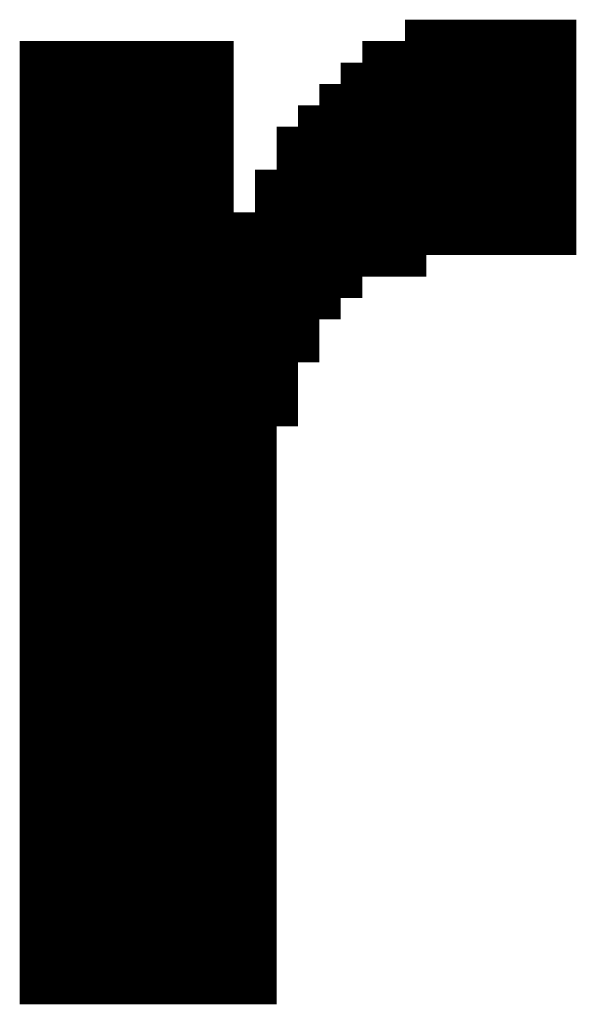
# Model space of a CAD drawing. Extents: x 63 to 129, y -4 to 99.
# Tile 21 of 69: x 79.757 to 80.417, y 3.594 to 4.763. Entities that reach past the tile are written whole.
import ezdxf

# ---------------------------------------------------------------- set-up
doc = ezdxf.new("R2010")
doc.units = 0
doc.layers.get('0').update_dxf_attribs({"linetype": 'CONTINUOUS'})
doc.layers.add('2D_LINE_29', color=112, linetype='CONTINUOUS')

# ---------------------------------------------------------------- blocks, each defined once
blk = doc.blocks.new('SMOOTH_0$0254')
at = {"const_width": 0.0127}
blk.add_lwpolyline([(-0.00635, 0, 1), (0.00635, 0, 1)], format="xyb", close=True, dxfattribs=at)
blk = doc.blocks.new('DRAWING_274')
at = {"layer": '2D_LINE_29', "const_width": 0.0254}
for points in [[(-5.3848, -2.3368), (-5.3848, -2.3114), (-5.3848, -2.286), (-5.3848, -2.2606), (-5.3848, -2.2352), (-5.3848, -2.2098), (-5.3848, -2.1844), (-5.3848, -2.159), (-5.3848, -2.1336), (-5.3848, -2.1082), (-5.3848, -2.0828), (-5.3848, -2.0574), (-5.3848, -2.032), (-5.3848, -2.0066), (-5.3848, -1.9812), (-5.3848, -1.9558), (-5.3848, -1.9304), (-5.3848, -1.905), (-5.3848, -1.8796), (-5.3848, -1.8542), (-5.3848, -1.8288), (-5.3848, -1.8034), (-5.3848, -1.778), (-5.3848, -1.7526), (-5.3848, -1.7272), (-5.3848, -1.7018), (-5.3848, -1.6764), (-5.3848, -1.651), (-5.3848, -1.6256), (-5.3848, -1.6002), (-5.3848, -1.5748), (-5.3848, -1.5494), (-5.3848, -1.524), (-5.3848, -1.4986), (-5.3848, -1.4732), (-5.3848, -1.4478), (-5.3848, -1.4224), (-5.3848, -1.397), (-5.3848, -1.3716), (-5.3848, -1.3462), (-5.3848, -1.3208), (-5.3848, -1.2954), (-5.3848, -1.27), (-5.3848, -1.2446), (-5.3848, -1.2192), (-5.1562, -1.2192), (-5.1562, -1.2446), (-5.1562, -1.27), (-5.1562, -1.2954), (-5.1562, -1.3208), (-5.1562, -1.3462), (-5.1562, -1.3716), (-5.1562, -1.397), (-5.1562, -1.4224), (-5.1562, -1.4478), (-5.1562, -1.4732), (-5.1562, -1.4986), (-5.1562, -1.524), (-5.1562, -1.5494), (-5.1562, -1.5748), (-5.1562, -1.6002), (-5.1562, -1.6256), (-5.1562, -1.651), (-5.1562, -1.6764), (-5.1562, -1.7018), (-5.1562, -1.7272), (-5.1562, -1.7526), (-5.1562, -1.778), (-5.1562, -1.8034), (-5.1562, -1.8288), (-5.1562, -1.8542), (-5.1562, -1.8796), (-5.1562, -1.905), (-5.1562, -1.9304), (-5.1562, -1.9558), (-5.1562, -1.9812), (-5.1562, -2.0066), (-5.1562, -2.032), (-5.1562, -2.0574), (-5.1562, -2.0828), (-5.1562, -2.1082), (-5.1562, -2.1336), (-5.1562, -2.159), (-5.1562, -2.1844), (-5.1562, -2.2098), (-5.1562, -2.2352), (-5.1562, -2.2606), (-5.1562, -2.286), (-5.1562, -2.3114), (-5.1562, -2.3368), (-5.1816, -2.3368), (-5.207, -2.3368), (-5.2324, -2.3368), (-5.2578, -2.3368), (-5.2832, -2.3368), (-5.3086, -2.3368), (-5.334, -2.3368), (-5.3594, -2.3368), (-5.3848, -2.3368), (-5.4102, -2.3368), (-5.4356, -2.3368), (-5.4356, -2.3114), (-5.4356, -2.286), (-5.4356, -2.2606), (-5.4356, -2.2352), (-5.4356, -2.2098), (-5.4356, -2.1844), (-5.4356, -2.159), (-5.4356, -2.1336), (-5.4356, -2.1082), (-5.4356, -2.0828), (-5.4356, -2.0574), (-5.4356, -2.032), (-5.4356, -2.0066), (-5.4356, -1.9812), (-5.4356, -1.9558), (-5.4356, -1.9304), (-5.4356, -1.905), (-5.4356, -1.8796), (-5.4356, -1.8542), (-5.4356, -1.8288), (-5.4356, -1.8034), (-5.4356, -1.778), (-5.4356, -1.7526), (-5.4356, -1.7272), (-5.4356, -1.7018), (-5.4356, -1.6764), (-5.4356, -1.651), (-5.4356, -1.6256), (-5.4356, -1.6002), (-5.4356, -1.5748), (-5.4356, -1.5494), (-5.4356, -1.524), (-5.4356, -1.4986), (-5.4356, -1.4732), (-5.4356, -1.4478), (-5.4356, -1.4224), (-5.4356, -1.397), (-5.4356, -1.3716), (-5.461, -1.3716), (-5.461, -1.3462), (-5.461, -1.3208), (-5.4864, -1.3208), (-5.4864, -1.2954), (-5.5118, -1.2954), (-5.5118, -1.27), (-5.5372, -1.27), (-5.5372, -1.2446), (-5.5626, -1.2446), (-5.5626, -1.2192), (-5.6134, -1.2192), (-5.6134, -1.1938), (-5.7912, -1.1938), (-5.7912, -1.2192), (-5.7912, -1.2446), (-5.7912, -1.27), (-5.7912, -1.2954), (-5.7912, -1.3208), (-5.7912, -1.3462), (-5.7912, -1.3716), (-5.7912, -1.397), (-5.7912, -1.4224), (-5.7912, -1.4478), (-5.7658, -1.4478), (-5.7404, -1.4478), (-5.715, -1.4478), (-5.6896, -1.4478), (-5.6642, -1.4478), (-5.6388, -1.4478), (-5.6134, -1.4478), (-5.6134, -1.4732), (-5.588, -1.4732), (-5.5626, -1.4732), (-5.5372, -1.4732), (-5.5118, -1.4732), (-5.4864, -1.4732), (-5.461, -1.4732), (-5.4356, -1.4732), (-5.4102, -1.4732), (-5.3848, -1.4732), (-5.3594, -1.4732), (-5.334, -1.4732), (-5.3086, -1.4732), (-5.2832, -1.4732), (-5.2578, -1.4732), (-5.2324, -1.4732), (-5.207, -1.4732), (-5.1816, -1.4732), (-5.1562, -1.4732)], [(-5.7658, -1.4478), (-5.7658, -1.4224), (-5.7658, -1.397), (-5.7658, -1.3716), (-5.7658, -1.3462), (-5.7658, -1.3208), (-5.7658, -1.2954), (-5.7658, -1.27), (-5.7658, -1.2446), (-5.7658, -1.2192), (-5.7658, -1.1938)], [(-5.7404, -1.4478), (-5.7404, -1.4224), (-5.7404, -1.397), (-5.7404, -1.3716), (-5.7404, -1.3462), (-5.7404, -1.3208), (-5.7404, -1.2954), (-5.7404, -1.27), (-5.7404, -1.2446), (-5.7404, -1.2192), (-5.7404, -1.1938)], [(-5.715, -1.4478), (-5.715, -1.4224), (-5.715, -1.397), (-5.715, -1.3716), (-5.715, -1.3462), (-5.715, -1.3208), (-5.715, -1.2954), (-5.715, -1.27), (-5.715, -1.2446), (-5.715, -1.2192), (-5.715, -1.1938)], [(-5.6896, -1.4478), (-5.6896, -1.4224), (-5.6896, -1.397), (-5.6896, -1.3716), (-5.6896, -1.3462), (-5.6896, -1.3208), (-5.6896, -1.2954), (-5.6896, -1.27), (-5.6896, -1.2446), (-5.6896, -1.2192), (-5.6896, -1.1938)], [(-5.6642, -1.4478), (-5.6642, -1.4224), (-5.6642, -1.397), (-5.6642, -1.3716), (-5.6642, -1.3462), (-5.6642, -1.3208), (-5.6642, -1.2954), (-5.6642, -1.27), (-5.6642, -1.2446), (-5.6642, -1.2192), (-5.6642, -1.1938)], [(-5.6388, -1.4478), (-5.6388, -1.4224), (-5.6388, -1.397), (-5.6388, -1.3716), (-5.6388, -1.3462), (-5.6388, -1.3208), (-5.6388, -1.2954), (-5.6388, -1.27), (-5.6388, -1.2446), (-5.6388, -1.2192), (-5.6388, -1.1938)], [(-5.461, -1.3462), (-5.4864, -1.3462), (-5.4864, -1.3208), (-5.5118, -1.3208), (-5.5118, -1.2954), (-5.5372, -1.2954), (-5.5372, -1.27), (-5.5626, -1.27), (-5.5626, -1.2446), (-5.588, -1.2446), (-5.6134, -1.2446), (-5.6134, -1.2192), (-5.6388, -1.2192), (-5.6642, -1.2192), (-5.6896, -1.2192), (-5.715, -1.2192), (-5.7404, -1.2192), (-5.7658, -1.2192), (-5.7912, -1.2192)], [(-5.588, -1.4732), (-5.588, -1.4478), (-5.588, -1.4224), (-5.588, -1.397), (-5.588, -1.3716), (-5.588, -1.3462), (-5.588, -1.3208), (-5.588, -1.2954), (-5.588, -1.27), (-5.588, -1.2446), (-5.588, -1.2192)], [(-5.3594, -2.3368), (-5.3594, -2.3114), (-5.3594, -2.286), (-5.3594, -2.2606), (-5.3594, -2.2352), (-5.3594, -2.2098), (-5.3594, -2.1844), (-5.3594, -2.159), (-5.3594, -2.1336), (-5.3594, -2.1082), (-5.3594, -2.0828), (-5.3594, -2.0574), (-5.3594, -2.032), (-5.3594, -2.0066), (-5.3594, -1.9812), (-5.3594, -1.9558), (-5.3594, -1.9304), (-5.3594, -1.905), (-5.3594, -1.8796), (-5.3594, -1.8542), (-5.3594, -1.8288), (-5.3594, -1.8034), (-5.3594, -1.778), (-5.3594, -1.7526), (-5.3594, -1.7272), (-5.3594, -1.7018), (-5.3594, -1.6764), (-5.3594, -1.651), (-5.3594, -1.6256), (-5.3594, -1.6002), (-5.3594, -1.5748), (-5.3594, -1.5494), (-5.3594, -1.524), (-5.3594, -1.4986), (-5.3594, -1.4732), (-5.3594, -1.4478), (-5.3594, -1.4224), (-5.3594, -1.397), (-5.3594, -1.3716), (-5.3594, -1.3462), (-5.3594, -1.3208), (-5.3594, -1.2954), (-5.3594, -1.27), (-5.3594, -1.2446), (-5.3594, -1.2192)], [(-5.334, -2.3368), (-5.334, -2.3114), (-5.334, -2.286), (-5.334, -2.2606), (-5.334, -2.2352), (-5.334, -2.2098), (-5.334, -2.1844), (-5.334, -2.159), (-5.334, -2.1336), (-5.334, -2.1082), (-5.334, -2.0828), (-5.334, -2.0574), (-5.334, -2.032), (-5.334, -2.0066), (-5.334, -1.9812), (-5.334, -1.9558), (-5.334, -1.9304), (-5.334, -1.905), (-5.334, -1.8796), (-5.334, -1.8542), (-5.334, -1.8288), (-5.334, -1.8034), (-5.334, -1.778), (-5.334, -1.7526), (-5.334, -1.7272), (-5.334, -1.7018), (-5.334, -1.6764), (-5.334, -1.651), (-5.334, -1.6256), (-5.334, -1.6002), (-5.334, -1.5748), (-5.334, -1.5494), (-5.334, -1.524), (-5.334, -1.4986), (-5.334, -1.4732), (-5.334, -1.4478), (-5.334, -1.4224), (-5.334, -1.397), (-5.334, -1.3716), (-5.334, -1.3462), (-5.334, -1.3208), (-5.334, -1.2954), (-5.334, -1.27), (-5.334, -1.2446), (-5.334, -1.2192)], [(-5.3086, -2.3368), (-5.3086, -2.3114), (-5.3086, -2.286), (-5.3086, -2.2606), (-5.3086, -2.2352), (-5.3086, -2.2098), (-5.3086, -2.1844), (-5.3086, -2.159), (-5.3086, -2.1336), (-5.3086, -2.1082), (-5.3086, -2.0828), (-5.3086, -2.0574), (-5.3086, -2.032), (-5.3086, -2.0066), (-5.3086, -1.9812), (-5.3086, -1.9558), (-5.3086, -1.9304), (-5.3086, -1.905), (-5.3086, -1.8796), (-5.3086, -1.8542), (-5.3086, -1.8288), (-5.3086, -1.8034), (-5.3086, -1.778), (-5.3086, -1.7526), (-5.3086, -1.7272), (-5.3086, -1.7018), (-5.3086, -1.6764), (-5.3086, -1.651), (-5.3086, -1.6256), (-5.3086, -1.6002), (-5.3086, -1.5748), (-5.3086, -1.5494), (-5.3086, -1.524), (-5.3086, -1.4986), (-5.3086, -1.4732), (-5.3086, -1.4478), (-5.3086, -1.4224), (-5.3086, -1.397), (-5.3086, -1.3716), (-5.3086, -1.3462), (-5.3086, -1.3208), (-5.3086, -1.2954), (-5.3086, -1.27), (-5.3086, -1.2446), (-5.3086, -1.2192)], [(-5.2832, -2.3368), (-5.2832, -2.3114), (-5.2832, -2.286), (-5.2832, -2.2606), (-5.2832, -2.2352), (-5.2832, -2.2098), (-5.2832, -2.1844), (-5.2832, -2.159), (-5.2832, -2.1336), (-5.2832, -2.1082), (-5.2832, -2.0828), (-5.2832, -2.0574), (-5.2832, -2.032), (-5.2832, -2.0066), (-5.2832, -1.9812), (-5.2832, -1.9558), (-5.2832, -1.9304), (-5.2832, -1.905), (-5.2832, -1.8796), (-5.2832, -1.8542), (-5.2832, -1.8288), (-5.2832, -1.8034), (-5.2832, -1.778), (-5.2832, -1.7526), (-5.2832, -1.7272), (-5.2832, -1.7018), (-5.2832, -1.6764), (-5.2832, -1.651), (-5.2832, -1.6256), (-5.2832, -1.6002), (-5.2832, -1.5748), (-5.2832, -1.5494), (-5.2832, -1.524), (-5.2832, -1.4986), (-5.2832, -1.4732), (-5.2832, -1.4478), (-5.2832, -1.4224), (-5.2832, -1.397), (-5.2832, -1.3716), (-5.2832, -1.3462), (-5.2832, -1.3208), (-5.2832, -1.2954), (-5.2832, -1.27), (-5.2832, -1.2446), (-5.2832, -1.2192)], [(-5.2578, -2.3368), (-5.2578, -2.3114), (-5.2578, -2.286), (-5.2578, -2.2606), (-5.2578, -2.2352), (-5.2578, -2.2098), (-5.2578, -2.1844), (-5.2578, -2.159), (-5.2578, -2.1336), (-5.2578, -2.1082), (-5.2578, -2.0828), (-5.2578, -2.0574), (-5.2578, -2.032), (-5.2578, -2.0066), (-5.2578, -1.9812), (-5.2578, -1.9558), (-5.2578, -1.9304), (-5.2578, -1.905), (-5.2578, -1.8796), (-5.2578, -1.8542), (-5.2578, -1.8288), (-5.2578, -1.8034), (-5.2578, -1.778), (-5.2578, -1.7526), (-5.2578, -1.7272), (-5.2578, -1.7018), (-5.2578, -1.6764), (-5.2578, -1.651), (-5.2578, -1.6256), (-5.2578, -1.6002), (-5.2578, -1.5748), (-5.2578, -1.5494), (-5.2578, -1.524), (-5.2578, -1.4986), (-5.2578, -1.4732), (-5.2578, -1.4478), (-5.2578, -1.4224), (-5.2578, -1.397), (-5.2578, -1.3716), (-5.2578, -1.3462), (-5.2578, -1.3208), (-5.2578, -1.2954), (-5.2578, -1.27), (-5.2578, -1.2446), (-5.2578, -1.2192)], [(-5.2324, -2.3368), (-5.2324, -2.3114), (-5.2324, -2.286), (-5.2324, -2.2606), (-5.2324, -2.2352), (-5.2324, -2.2098), (-5.2324, -2.1844), (-5.2324, -2.159), (-5.2324, -2.1336), (-5.2324, -2.1082), (-5.2324, -2.0828), (-5.2324, -2.0574), (-5.2324, -2.032), (-5.2324, -2.0066), (-5.2324, -1.9812), (-5.2324, -1.9558), (-5.2324, -1.9304), (-5.2324, -1.905), (-5.2324, -1.8796), (-5.2324, -1.8542), (-5.2324, -1.8288), (-5.2324, -1.8034), (-5.2324, -1.778), (-5.2324, -1.7526), (-5.2324, -1.7272), (-5.2324, -1.7018), (-5.2324, -1.6764), (-5.2324, -1.651), (-5.2324, -1.6256), (-5.2324, -1.6002), (-5.2324, -1.5748), (-5.2324, -1.5494), (-5.2324, -1.524), (-5.2324, -1.4986), (-5.2324, -1.4732), (-5.2324, -1.4478), (-5.2324, -1.4224), (-5.2324, -1.397), (-5.2324, -1.3716), (-5.2324, -1.3462), (-5.2324, -1.3208), (-5.2324, -1.2954), (-5.2324, -1.27), (-5.2324, -1.2446), (-5.2324, -1.2192)], [(-5.207, -2.3368), (-5.207, -2.3114), (-5.207, -2.286), (-5.207, -2.2606), (-5.207, -2.2352), (-5.207, -2.2098), (-5.207, -2.1844), (-5.207, -2.159), (-5.207, -2.1336), (-5.207, -2.1082), (-5.207, -2.0828), (-5.207, -2.0574), (-5.207, -2.032), (-5.207, -2.0066), (-5.207, -1.9812), (-5.207, -1.9558), (-5.207, -1.9304), (-5.207, -1.905), (-5.207, -1.8796), (-5.207, -1.8542), (-5.207, -1.8288), (-5.207, -1.8034), (-5.207, -1.778), (-5.207, -1.7526), (-5.207, -1.7272), (-5.207, -1.7018), (-5.207, -1.6764), (-5.207, -1.651), (-5.207, -1.6256), (-5.207, -1.6002), (-5.207, -1.5748), (-5.207, -1.5494), (-5.207, -1.524), (-5.207, -1.4986), (-5.207, -1.4732), (-5.207, -1.4478), (-5.207, -1.4224), (-5.207, -1.397), (-5.207, -1.3716), (-5.207, -1.3462), (-5.207, -1.3208), (-5.207, -1.2954), (-5.207, -1.27), (-5.207, -1.2446), (-5.207, -1.2192)], [(-5.1816, -2.3368), (-5.1816, -2.3114), (-5.1816, -2.286), (-5.1816, -2.2606), (-5.1816, -2.2352), (-5.1816, -2.2098), (-5.1816, -2.1844), (-5.1816, -2.159), (-5.1816, -2.1336), (-5.1816, -2.1082), (-5.1816, -2.0828), (-5.1816, -2.0574), (-5.1816, -2.032), (-5.1816, -2.0066), (-5.1816, -1.9812), (-5.1816, -1.9558), (-5.1816, -1.9304), (-5.1816, -1.905), (-5.1816, -1.8796), (-5.1816, -1.8542), (-5.1816, -1.8288), (-5.1816, -1.8034), (-5.1816, -1.778), (-5.1816, -1.7526), (-5.1816, -1.7272), (-5.1816, -1.7018), (-5.1816, -1.6764), (-5.1816, -1.651), (-5.1816, -1.6256), (-5.1816, -1.6002), (-5.1816, -1.5748), (-5.1816, -1.5494), (-5.1816, -1.524), (-5.1816, -1.4986), (-5.1816, -1.4732), (-5.1816, -1.4478), (-5.1816, -1.4224), (-5.1816, -1.397), (-5.1816, -1.3716), (-5.1816, -1.3462), (-5.1816, -1.3208), (-5.1816, -1.2954), (-5.1816, -1.27), (-5.1816, -1.2446), (-5.1816, -1.2192)], [(-5.1562, -1.651), (-5.1816, -1.651), (-5.207, -1.651), (-5.2324, -1.651), (-5.2578, -1.651), (-5.2832, -1.651), (-5.3086, -1.651), (-5.334, -1.651), (-5.3594, -1.651), (-5.3848, -1.651), (-5.4102, -1.651), (-5.4356, -1.651), (-5.461, -1.651), (-5.461, -1.6256), (-5.461, -1.6002), (-5.461, -1.5748), (-5.461, -1.5494), (-5.461, -1.524), (-5.461, -1.4986), (-5.461, -1.4732), (-5.461, -1.4478), (-5.461, -1.4224), (-5.461, -1.397), (-5.461, -1.3716), (-5.4864, -1.3716), (-5.4864, -1.3462), (-5.5118, -1.3462), (-5.5118, -1.3208), (-5.5372, -1.3208), (-5.5372, -1.2954), (-5.5626, -1.2954), (-5.5626, -1.27), (-5.588, -1.27), (-5.6134, -1.27), (-5.6134, -1.2446), (-5.6388, -1.2446), (-5.6642, -1.2446), (-5.6896, -1.2446), (-5.715, -1.2446), (-5.7404, -1.2446), (-5.7658, -1.2446), (-5.7912, -1.2446)], [(-5.1562, -1.2446), (-5.1816, -1.2446), (-5.207, -1.2446), (-5.2324, -1.2446), (-5.2578, -1.2446), (-5.2832, -1.2446), (-5.3086, -1.2446), (-5.334, -1.2446), (-5.3594, -1.2446), (-5.3848, -1.2446)], [(-5.4356, -1.397), (-5.461, -1.397), (-5.4864, -1.397), (-5.4864, -1.3716), (-5.5118, -1.3716), (-5.5118, -1.3462), (-5.5372, -1.3462), (-5.5372, -1.3208), (-5.5626, -1.3208), (-5.5626, -1.2954), (-5.588, -1.2954), (-5.6134, -1.2954), (-5.6134, -1.27), (-5.6388, -1.27), (-5.6642, -1.27), (-5.6896, -1.27), (-5.715, -1.27), (-5.7404, -1.27), (-5.7658, -1.27), (-5.7912, -1.27)], [(-5.1562, -1.27), (-5.1816, -1.27), (-5.207, -1.27), (-5.2324, -1.27), (-5.2578, -1.27), (-5.2832, -1.27), (-5.3086, -1.27), (-5.334, -1.27), (-5.3594, -1.27), (-5.3848, -1.27)], [(-5.1562, -1.5748), (-5.1816, -1.5748), (-5.207, -1.5748), (-5.2324, -1.5748), (-5.2578, -1.5748), (-5.2832, -1.5748), (-5.3086, -1.5748), (-5.334, -1.5748), (-5.3594, -1.5748), (-5.3848, -1.5748), (-5.4102, -1.5748), (-5.4356, -1.5748), (-5.461, -1.5748), (-5.4864, -1.5748), (-5.4864, -1.5494), (-5.4864, -1.524), (-5.4864, -1.4986), (-5.4864, -1.4732), (-5.4864, -1.4478), (-5.4864, -1.4224), (-5.4864, -1.397), (-5.5118, -1.397), (-5.5118, -1.3716), (-5.5372, -1.3716), (-5.5372, -1.3462), (-5.5626, -1.3462), (-5.5626, -1.3208), (-5.588, -1.3208), (-5.6134, -1.3208), (-5.6134, -1.2954), (-5.6388, -1.2954), (-5.6642, -1.2954), (-5.6896, -1.2954), (-5.715, -1.2954), (-5.7404, -1.2954), (-5.7658, -1.2954), (-5.7912, -1.2954)], [(-5.1562, -1.2954), (-5.1816, -1.2954), (-5.207, -1.2954), (-5.2324, -1.2954), (-5.2578, -1.2954), (-5.2832, -1.2954), (-5.3086, -1.2954), (-5.334, -1.2954), (-5.3594, -1.2954), (-5.3848, -1.2954)], [(-5.1562, -1.4986), (-5.1816, -1.4986), (-5.207, -1.4986), (-5.2324, -1.4986), (-5.2578, -1.4986), (-5.2832, -1.4986), (-5.3086, -1.4986), (-5.334, -1.4986), (-5.3594, -1.4986), (-5.3848, -1.4986), (-5.4102, -1.4986), (-5.4356, -1.4986), (-5.461, -1.4986), (-5.4864, -1.4986), (-5.5118, -1.4986), (-5.5118, -1.4732), (-5.5118, -1.4478), (-5.5118, -1.4224), (-5.5118, -1.397), (-5.5372, -1.397), (-5.5372, -1.3716), (-5.5626, -1.3716), (-5.5626, -1.3462), (-5.588, -1.3462), (-5.6134, -1.3462), (-5.6134, -1.3208), (-5.6388, -1.3208), (-5.6642, -1.3208), (-5.6896, -1.3208), (-5.715, -1.3208), (-5.7404, -1.3208), (-5.7658, -1.3208), (-5.7912, -1.3208)], [(-5.1562, -1.3208), (-5.1816, -1.3208), (-5.207, -1.3208), (-5.2324, -1.3208), (-5.2578, -1.3208), (-5.2832, -1.3208), (-5.3086, -1.3208), (-5.334, -1.3208), (-5.3594, -1.3208), (-5.3848, -1.3208)], [(-5.1562, -1.4224), (-5.1816, -1.4224), (-5.207, -1.4224), (-5.2324, -1.4224), (-5.2578, -1.4224), (-5.2832, -1.4224), (-5.3086, -1.4224), (-5.334, -1.4224), (-5.3594, -1.4224), (-5.3848, -1.4224), (-5.4356, -1.4224), (-5.461, -1.4224), (-5.4864, -1.4224), (-5.5118, -1.4224), (-5.5372, -1.4224), (-5.5372, -1.397), (-5.5626, -1.397), (-5.5626, -1.3716), (-5.588, -1.3716), (-5.6134, -1.3716), (-5.6134, -1.3462), (-5.6388, -1.3462), (-5.6642, -1.3462), (-5.6896, -1.3462), (-5.715, -1.3462), (-5.7404, -1.3462), (-5.7658, -1.3462), (-5.7912, -1.3462)], [(-5.1562, -1.3462), (-5.1816, -1.3462), (-5.207, -1.3462), (-5.2324, -1.3462), (-5.2578, -1.3462), (-5.2832, -1.3462), (-5.3086, -1.3462), (-5.334, -1.3462), (-5.3594, -1.3462), (-5.3848, -1.3462)], [(-5.1562, -1.4478), (-5.1816, -1.4478), (-5.207, -1.4478), (-5.2324, -1.4478), (-5.2578, -1.4478), (-5.2832, -1.4478), (-5.3086, -1.4478), (-5.334, -1.4478), (-5.3594, -1.4478), (-5.3848, -1.4478), (-5.4102, -1.4478), (-5.4356, -1.4478), (-5.461, -1.4478), (-5.4864, -1.4478), (-5.5118, -1.4478), (-5.5372, -1.4478), (-5.5372, -1.4224), (-5.5626, -1.4224), (-5.5626, -1.397), (-5.588, -1.397), (-5.6134, -1.397), (-5.6134, -1.3716), (-5.6388, -1.3716), (-5.6642, -1.3716), (-5.6896, -1.3716), (-5.715, -1.3716), (-5.7404, -1.3716), (-5.7658, -1.3716), (-5.7912, -1.3716)], [(-5.1562, -1.3716), (-5.1816, -1.3716), (-5.207, -1.3716), (-5.2324, -1.3716), (-5.2578, -1.3716), (-5.2832, -1.3716), (-5.3086, -1.3716), (-5.334, -1.3716), (-5.3594, -1.3716), (-5.3848, -1.3716)], [(-5.1562, -1.524), (-5.1816, -1.524), (-5.207, -1.524), (-5.2324, -1.524), (-5.2578, -1.524), (-5.2832, -1.524), (-5.3086, -1.524), (-5.334, -1.524), (-5.3594, -1.524), (-5.3848, -1.524), (-5.4102, -1.524), (-5.4356, -1.524), (-5.461, -1.524), (-5.4864, -1.524), (-5.5118, -1.524), (-5.5118, -1.4986), (-5.5372, -1.4986), (-5.5372, -1.4732), (-5.5372, -1.4478), (-5.5626, -1.4478), (-5.5626, -1.4224), (-5.588, -1.4224), (-5.6134, -1.4224), (-5.6134, -1.397), (-5.6388, -1.397), (-5.6642, -1.397), (-5.6896, -1.397), (-5.715, -1.397), (-5.7404, -1.397), (-5.7658, -1.397), (-5.7912, -1.397)], [(-5.1562, -1.397), (-5.1816, -1.397), (-5.207, -1.397), (-5.2324, -1.397), (-5.2578, -1.397), (-5.2832, -1.397), (-5.3086, -1.397), (-5.334, -1.397), (-5.3594, -1.397), (-5.3848, -1.397)], [(-5.5626, -1.4732), (-5.5626, -1.4478), (-5.588, -1.4478), (-5.6134, -1.4478), (-5.6134, -1.4224), (-5.6388, -1.4224), (-5.6642, -1.4224), (-5.6896, -1.4224), (-5.715, -1.4224), (-5.7404, -1.4224), (-5.7658, -1.4224), (-5.7912, -1.4224)], [(-5.4102, -2.3368), (-5.4102, -2.3114), (-5.4102, -2.286), (-5.4102, -2.2606), (-5.4102, -2.2352), (-5.4102, -2.2098), (-5.4102, -2.1844), (-5.4102, -2.159), (-5.4102, -2.1336), (-5.4102, -2.1082), (-5.4102, -2.0828), (-5.4102, -2.0574), (-5.4102, -2.032), (-5.4102, -2.0066), (-5.4102, -1.9812), (-5.4102, -1.9558), (-5.4102, -1.9304), (-5.4102, -1.905), (-5.4102, -1.8796), (-5.4102, -1.8542), (-5.4102, -1.8288), (-5.4102, -1.8034), (-5.4102, -1.778), (-5.4102, -1.7526), (-5.4102, -1.7272), (-5.4102, -1.7018), (-5.4102, -1.6764), (-5.4102, -1.651), (-5.4102, -1.6256), (-5.4102, -1.6002), (-5.4102, -1.5748), (-5.4102, -1.5494), (-5.4102, -1.524), (-5.4102, -1.4986), (-5.4102, -1.4732), (-5.4102, -1.4478), (-5.4102, -1.4224)], [(-5.1562, -1.5494), (-5.1816, -1.5494), (-5.207, -1.5494), (-5.2324, -1.5494), (-5.2578, -1.5494), (-5.2832, -1.5494), (-5.3086, -1.5494), (-5.334, -1.5494), (-5.3594, -1.5494), (-5.3848, -1.5494), (-5.4102, -1.5494), (-5.4356, -1.5494), (-5.461, -1.5494), (-5.4864, -1.5494)], [(-5.1562, -1.6002), (-5.1816, -1.6002), (-5.207, -1.6002), (-5.2324, -1.6002), (-5.2578, -1.6002), (-5.2832, -1.6002), (-5.3086, -1.6002), (-5.334, -1.6002), (-5.3594, -1.6002), (-5.3848, -1.6002), (-5.4102, -1.6002), (-5.4356, -1.6002), (-5.461, -1.6002)], [(-5.1562, -1.6256), (-5.1816, -1.6256), (-5.207, -1.6256), (-5.2324, -1.6256), (-5.2578, -1.6256), (-5.2832, -1.6256), (-5.3086, -1.6256), (-5.334, -1.6256), (-5.3594, -1.6256), (-5.3848, -1.6256), (-5.4102, -1.6256), (-5.4356, -1.6256), (-5.461, -1.6256)], [(-5.1562, -1.6764), (-5.1816, -1.6764), (-5.207, -1.6764), (-5.2324, -1.6764), (-5.2578, -1.6764), (-5.2832, -1.6764), (-5.3086, -1.6764), (-5.334, -1.6764), (-5.3594, -1.6764), (-5.3848, -1.6764), (-5.4102, -1.6764), (-5.4356, -1.6764)], [(-5.1562, -1.7018), (-5.1816, -1.7018), (-5.207, -1.7018), (-5.2324, -1.7018), (-5.2578, -1.7018), (-5.2832, -1.7018), (-5.3086, -1.7018), (-5.334, -1.7018), (-5.3594, -1.7018), (-5.3848, -1.7018), (-5.4102, -1.7018), (-5.4356, -1.7018)], [(-5.1562, -1.7272), (-5.1816, -1.7272), (-5.207, -1.7272), (-5.2324, -1.7272), (-5.2578, -1.7272), (-5.2832, -1.7272), (-5.3086, -1.7272), (-5.334, -1.7272), (-5.3594, -1.7272), (-5.3848, -1.7272), (-5.4102, -1.7272), (-5.4356, -1.7272)], [(-5.1562, -1.7526), (-5.1816, -1.7526), (-5.207, -1.7526), (-5.2324, -1.7526), (-5.2578, -1.7526), (-5.2832, -1.7526), (-5.3086, -1.7526), (-5.334, -1.7526), (-5.3594, -1.7526), (-5.3848, -1.7526), (-5.4102, -1.7526), (-5.4356, -1.7526)], [(-5.1562, -1.778), (-5.1816, -1.778), (-5.207, -1.778), (-5.2324, -1.778), (-5.2578, -1.778), (-5.2832, -1.778), (-5.3086, -1.778), (-5.334, -1.778), (-5.3594, -1.778), (-5.3848, -1.778), (-5.4102, -1.778), (-5.4356, -1.778)], [(-5.1562, -1.8034), (-5.1816, -1.8034), (-5.207, -1.8034), (-5.2324, -1.8034), (-5.2578, -1.8034), (-5.2832, -1.8034), (-5.3086, -1.8034), (-5.334, -1.8034), (-5.3594, -1.8034), (-5.3848, -1.8034), (-5.4102, -1.8034), (-5.4356, -1.8034)], [(-5.1562, -1.8288), (-5.1816, -1.8288), (-5.207, -1.8288), (-5.2324, -1.8288), (-5.2578, -1.8288), (-5.2832, -1.8288), (-5.3086, -1.8288), (-5.334, -1.8288), (-5.3594, -1.8288), (-5.3848, -1.8288), (-5.4102, -1.8288), (-5.4356, -1.8288)], [(-5.1562, -1.8542), (-5.1816, -1.8542), (-5.207, -1.8542), (-5.2324, -1.8542), (-5.2578, -1.8542), (-5.2832, -1.8542), (-5.3086, -1.8542), (-5.334, -1.8542), (-5.3594, -1.8542), (-5.3848, -1.8542), (-5.4102, -1.8542), (-5.4356, -1.8542)], [(-5.1562, -1.8796), (-5.1816, -1.8796), (-5.207, -1.8796), (-5.2324, -1.8796), (-5.2578, -1.8796), (-5.2832, -1.8796), (-5.3086, -1.8796), (-5.334, -1.8796), (-5.3594, -1.8796), (-5.3848, -1.8796), (-5.4102, -1.8796), (-5.4356, -1.8796)], [(-5.1562, -1.905), (-5.1816, -1.905), (-5.207, -1.905), (-5.2324, -1.905), (-5.2578, -1.905), (-5.2832, -1.905), (-5.3086, -1.905), (-5.334, -1.905), (-5.3594, -1.905), (-5.3848, -1.905), (-5.4102, -1.905), (-5.4356, -1.905)], [(-5.1562, -1.9304), (-5.1816, -1.9304), (-5.207, -1.9304), (-5.2324, -1.9304), (-5.2578, -1.9304), (-5.2832, -1.9304), (-5.3086, -1.9304), (-5.334, -1.9304), (-5.3594, -1.9304), (-5.3848, -1.9304), (-5.4102, -1.9304), (-5.4356, -1.9304)], [(-5.1562, -1.9558), (-5.1816, -1.9558), (-5.207, -1.9558), (-5.2324, -1.9558), (-5.2578, -1.9558), (-5.2832, -1.9558), (-5.3086, -1.9558), (-5.334, -1.9558), (-5.3594, -1.9558), (-5.3848, -1.9558), (-5.4102, -1.9558), (-5.4356, -1.9558)], [(-5.1562, -1.9812), (-5.1816, -1.9812), (-5.207, -1.9812), (-5.2324, -1.9812), (-5.2578, -1.9812), (-5.2832, -1.9812), (-5.3086, -1.9812), (-5.334, -1.9812), (-5.3594, -1.9812), (-5.3848, -1.9812), (-5.4102, -1.9812), (-5.4356, -1.9812)], [(-5.1562, -2.0066), (-5.1816, -2.0066), (-5.207, -2.0066), (-5.2324, -2.0066), (-5.2578, -2.0066), (-5.2832, -2.0066), (-5.3086, -2.0066), (-5.334, -2.0066), (-5.3594, -2.0066), (-5.3848, -2.0066), (-5.4102, -2.0066), (-5.4356, -2.0066)], [(-5.1562, -2.032), (-5.1816, -2.032), (-5.207, -2.032), (-5.2324, -2.032), (-5.2578, -2.032), (-5.2832, -2.032), (-5.3086, -2.032), (-5.334, -2.032), (-5.3594, -2.032), (-5.3848, -2.032), (-5.4102, -2.032), (-5.4356, -2.032)], [(-5.1562, -2.0574), (-5.1816, -2.0574), (-5.207, -2.0574), (-5.2324, -2.0574), (-5.2578, -2.0574), (-5.2832, -2.0574), (-5.3086, -2.0574), (-5.334, -2.0574), (-5.3594, -2.0574), (-5.3848, -2.0574), (-5.4102, -2.0574), (-5.4356, -2.0574)], [(-5.1562, -2.0828), (-5.1816, -2.0828), (-5.207, -2.0828), (-5.2324, -2.0828), (-5.2578, -2.0828), (-5.2832, -2.0828), (-5.3086, -2.0828), (-5.334, -2.0828), (-5.3594, -2.0828), (-5.3848, -2.0828), (-5.4102, -2.0828), (-5.4356, -2.0828)], [(-5.1562, -2.1082), (-5.1816, -2.1082), (-5.207, -2.1082), (-5.2324, -2.1082), (-5.2578, -2.1082), (-5.2832, -2.1082), (-5.3086, -2.1082), (-5.334, -2.1082), (-5.3594, -2.1082), (-5.3848, -2.1082), (-5.4102, -2.1082), (-5.4356, -2.1082)], [(-5.1562, -2.1336), (-5.1816, -2.1336), (-5.207, -2.1336), (-5.2324, -2.1336), (-5.2578, -2.1336), (-5.2832, -2.1336), (-5.3086, -2.1336), (-5.334, -2.1336), (-5.3594, -2.1336), (-5.3848, -2.1336), (-5.4102, -2.1336), (-5.4356, -2.1336)], [(-5.1562, -2.159), (-5.1816, -2.159), (-5.207, -2.159), (-5.2324, -2.159), (-5.2578, -2.159), (-5.2832, -2.159), (-5.3086, -2.159), (-5.334, -2.159), (-5.3594, -2.159), (-5.3848, -2.159), (-5.4102, -2.159), (-5.4356, -2.159)], [(-5.1562, -2.1844), (-5.1816, -2.1844), (-5.207, -2.1844), (-5.2324, -2.1844), (-5.2578, -2.1844), (-5.2832, -2.1844), (-5.3086, -2.1844), (-5.334, -2.1844), (-5.3594, -2.1844), (-5.3848, -2.1844), (-5.4102, -2.1844), (-5.4356, -2.1844)], [(-5.1562, -2.2098), (-5.1816, -2.2098), (-5.207, -2.2098), (-5.2324, -2.2098), (-5.2578, -2.2098), (-5.2832, -2.2098), (-5.3086, -2.2098), (-5.334, -2.2098), (-5.3594, -2.2098), (-5.3848, -2.2098), (-5.4102, -2.2098), (-5.4356, -2.2098)], [(-5.1562, -2.2352), (-5.1816, -2.2352), (-5.207, -2.2352), (-5.2324, -2.2352), (-5.2578, -2.2352), (-5.2832, -2.2352), (-5.3086, -2.2352), (-5.334, -2.2352), (-5.3594, -2.2352), (-5.3848, -2.2352), (-5.4102, -2.2352), (-5.4356, -2.2352)], [(-5.1562, -2.2606), (-5.1816, -2.2606), (-5.207, -2.2606), (-5.2324, -2.2606), (-5.2578, -2.2606), (-5.2832, -2.2606), (-5.3086, -2.2606), (-5.334, -2.2606), (-5.3594, -2.2606), (-5.3848, -2.2606), (-5.4102, -2.2606), (-5.4356, -2.2606)], [(-5.1562, -2.286), (-5.1816, -2.286), (-5.207, -2.286), (-5.2324, -2.286), (-5.2578, -2.286), (-5.2832, -2.286), (-5.3086, -2.286), (-5.334, -2.286), (-5.3594, -2.286), (-5.3848, -2.286), (-5.4102, -2.286), (-5.4356, -2.286)], [(-5.1562, -2.3114), (-5.1816, -2.3114), (-5.207, -2.3114), (-5.2324, -2.3114), (-5.2578, -2.3114), (-5.2832, -2.3114), (-5.3086, -2.3114), (-5.334, -2.3114), (-5.3594, -2.3114), (-5.3848, -2.3114), (-5.4102, -2.3114), (-5.4356, -2.3114)]]:
    blk.add_lwpolyline(points, dxfattribs=at)
at = {"layer": '2D_LINE_29'}
for p in [(-5.588, -1.2446), (-5.5626, -1.2446), (-5.1816, -1.2446), (-5.1562, -1.2446), (-5.5626, -1.27), (-5.5372, -1.27), (-5.1816, -1.27), (-5.1562, -1.27), (-5.5372, -1.2954), (-5.5118, -1.2954), (-5.1816, -1.2954), (-5.1562, -1.2954), (-5.5118, -1.3208), (-5.4864, -1.3208), (-5.1816, -1.3208), (-5.1562, -1.3208), (-5.4864, -1.3462), (-5.461, -1.3462), (-5.1816, -1.3462), (-5.1562, -1.3462), (-5.1816, -1.3716), (-5.1562, -1.3716), (-5.461, -1.397), (-5.4356, -1.397), (-5.1816, -1.397), (-5.1562, -1.397), (-5.7658, -1.4224), (-5.7404, -1.4224), (-5.715, -1.4224), (-5.6896, -1.4224), (-5.6642, -1.4224), (-5.6388, -1.4224), (-5.1816, -1.4224), (-5.1562, -1.4224), (-5.7658, -1.4478), (-5.7404, -1.4478), (-5.715, -1.4478), (-5.6896, -1.4478), (-5.6642, -1.4478), (-5.6388, -1.4478), (-5.588, -1.4478), (-5.588, -1.4478), (-5.5626, -1.4478), (-5.1816, -1.4478), (-5.1562, -1.4478), (-5.588, -1.4732), (-5.5626, -1.4732), (-5.1816, -1.4986), (-5.1562, -1.4986), (-5.1816, -1.524), (-5.1562, -1.524), (-5.1816, -1.5494), (-5.1562, -1.5494), (-5.1816, -1.5748), (-5.1562, -1.5748), (-5.1816, -1.6002), (-5.1562, -1.6002), (-5.1816, -1.6256), (-5.1562, -1.6256), (-5.1816, -1.651), (-5.1562, -1.651), (-5.1816, -1.6764), (-5.1562, -1.6764), (-5.1816, -1.7018), (-5.1562, -1.7018), (-5.1816, -1.7272), (-5.1562, -1.7272), (-5.1816, -1.7526), (-5.1562, -1.7526), (-5.1816, -1.778), (-5.1562, -1.778), (-5.1816, -1.8034), (-5.1562, -1.8034), (-5.1816, -1.8288), (-5.1562, -1.8288), (-5.1816, -1.8542), (-5.1562, -1.8542), (-5.1816, -1.8796), (-5.1562, -1.8796), (-5.1816, -1.905), (-5.1562, -1.905), (-5.1816, -1.9304), (-5.1562, -1.9304), (-5.1816, -1.9558), (-5.1562, -1.9558), (-5.1816, -1.9812), (-5.1562, -1.9812), (-5.1816, -2.0066), (-5.1562, -2.0066), (-5.1816, -2.032), (-5.1562, -2.032), (-5.1816, -2.0574), (-5.1562, -2.0574), (-5.1816, -2.0828), (-5.1562, -2.0828), (-5.1816, -2.1082), (-5.1562, -2.1082), (-5.1816, -2.1336), (-5.1562, -2.1336), (-5.1816, -2.159), (-5.1562, -2.159), (-5.1816, -2.1844), (-5.1562, -2.1844), (-5.1816, -2.2098), (-5.1562, -2.2098), (-5.1816, -2.2352), (-5.1562, -2.2352), (-5.1816, -2.2606), (-5.1562, -2.2606), (-5.1816, -2.286), (-5.1562, -2.286), (-5.4102, -2.3114), (-5.3848, -2.3114), (-5.3594, -2.3114), (-5.334, -2.3114), (-5.3086, -2.3114), (-5.2832, -2.3114), (-5.2578, -2.3114), (-5.2324, -2.3114), (-5.207, -2.3114), (-5.1816, -2.3114), (-5.1816, -2.3114), (-5.1562, -2.3114), (-5.4102, -2.3368), (-5.3848, -2.3368), (-5.3594, -2.3368), (-5.334, -2.3368), (-5.3086, -2.3368), (-5.2832, -2.3368), (-5.2578, -2.3368), (-5.2324, -2.3368), (-5.207, -2.3368), (-5.1816, -2.3368)]:
    blk.add_blockref('SMOOTH_0$0254', p, dxfattribs=at)

msp = doc.modelspace()

# ---------------------------------------------------------------- block references
at = {"xscale": -1}
msp.add_blockref('DRAWING_274', (74.6134, 5.9436), dxfattribs=at)

doc.saveas('drawing.dxf')
